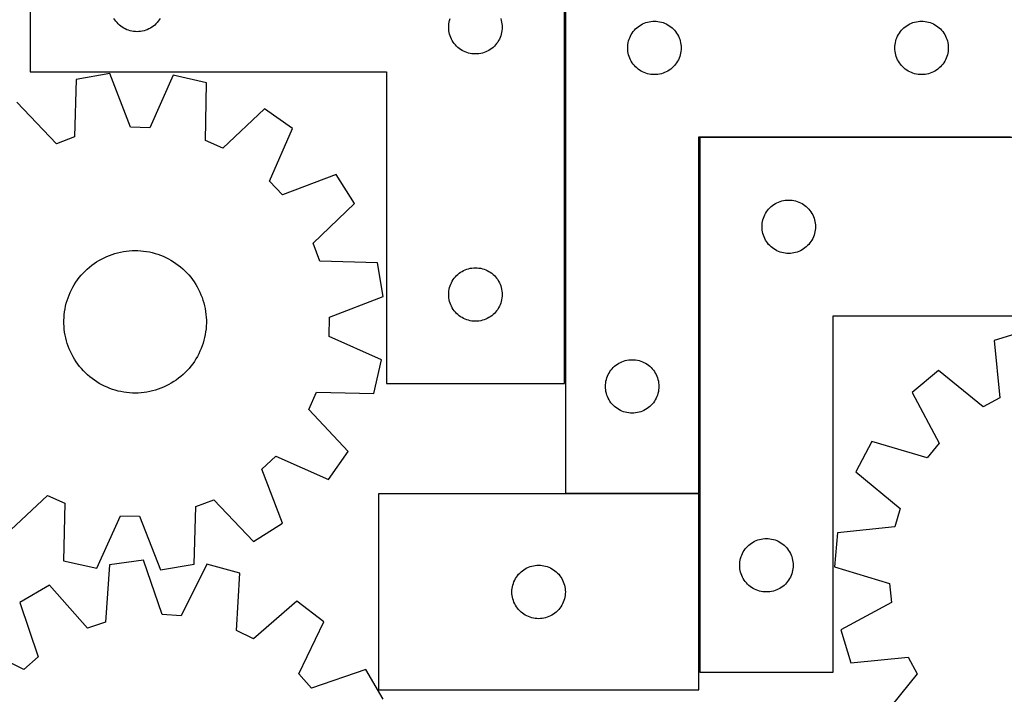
# Model space of a CAD drawing. Header units: millimetres. Extents: x 7 to 1243, y 7 to 1483.
# Tile 14 of 27: x 330 to 662, y 789 to 1016. Entities that reach past the tile are written whole.
import ezdxf

# ---------------------------------------------------------------- set-up
doc = ezdxf.new("R2010")
doc.units = ezdxf.units.MM
doc.layers.add('CUT', color=7, linetype='CONTINUOUS', true_color=0x000000)

msp = doc.modelspace()

# ---------------------------------------------------------------- linework, layer by layer
at = {"layer": 'CUT'}
for p, q in [((333.402826, 1043.480047), (333.402826, 998.480047)), ((513.402826, 893.480047), (513.402826, 1043.480047)), ((513.699637, 1036.527891), (513.699637, 856.527891)), ((361.9196, 1015.979915), (361.608598, 1016.480047)), ((362.262646, 1015.501195), (361.9196, 1015.979915)), ((362.636268, 1015.045935), (362.262646, 1015.501195)), ((376.543006, 1015.501195), (376.169385, 1015.045935)), ((376.886053, 1015.979915), (376.543006, 1015.501195)), ((377.197055, 1016.480047), (376.886053, 1015.979915)), ((474.479823, 1014.654783), (474.575759, 1015.23586)), ((474.575759, 1015.23586), (474.709494, 1015.809419)), ((474.709494, 1015.809419), (474.880455, 1016.373003)), ((491.925198, 1016.373003), (492.096159, 1015.809419)), ((492.096159, 1015.809419), (492.229894, 1015.23586)), ((492.229894, 1015.23586), (492.32583, 1014.654783)), ((540.806682, 1015.050263), (541.370266, 1015.221224)), ((541.370266, 1015.221224), (541.943824, 1015.354959)), ((541.943824, 1015.354959), (542.524902, 1015.450895)), ((542.524902, 1015.450895), (543.111009, 1015.508622)), ((543.111009, 1015.508622), (543.699637, 1015.527891)), ((543.699637, 1015.527891), (544.288265, 1015.508622)), ((544.288265, 1015.508622), (544.874373, 1015.450895)), ((544.874373, 1015.450895), (545.45545, 1015.354959)), ((545.45545, 1015.354959), (546.029009, 1015.221224)), ((546.029009, 1015.221224), (546.592592, 1015.050263)), ((630.806682, 1015.050263), (631.370266, 1015.221224)), ((631.370266, 1015.221224), (631.943824, 1015.354959)), ((631.943824, 1015.354959), (632.524902, 1015.450895)), ((632.524902, 1015.450895), (633.111009, 1015.508622)), ((633.111009, 1015.508622), (633.699637, 1015.527891)), ((633.699637, 1015.527891), (634.288265, 1015.508622)), ((634.288265, 1015.508622), (634.874373, 1015.450895)), ((634.874373, 1015.450895), (635.45545, 1015.354959)), ((635.45545, 1015.354959), (636.029009, 1015.221224)), ((636.029009, 1015.221224), (636.592592, 1015.050263)), ((363.038865, 1014.616086), (362.636268, 1015.045935)), ((363.468714, 1014.213489), (363.038865, 1014.616086)), ((363.923974, 1013.839867), (363.468714, 1014.213489)), ((364.402694, 1013.496821), (363.923974, 1013.839867)), ((364.902826, 1013.185819), (364.402694, 1013.496821)), ((365.422228, 1012.908193), (364.902826, 1013.185819)), ((365.958676, 1012.665132), (365.422228, 1012.908193)), ((366.509871, 1012.457676), (365.958676, 1012.665132)), ((367.073455, 1012.286715), (366.509871, 1012.457676)), ((367.647014, 1012.15298), (367.073455, 1012.286715)), ((368.228091, 1012.057044), (367.647014, 1012.15298)), ((368.814198, 1011.999317), (368.228091, 1012.057044)), ((369.402826, 1011.980047), (368.814198, 1011.999317)), ((369.991455, 1011.999317), (369.402826, 1011.980047)), ((370.577562, 1012.057044), (369.991455, 1011.999317)), ((371.158639, 1012.15298), (370.577562, 1012.057044)), ((371.732198, 1012.286715), (371.158639, 1012.15298)), ((372.295782, 1012.457676), (371.732198, 1012.286715)), ((372.846977, 1012.665132), (372.295782, 1012.457676)), ((373.383425, 1012.908193), (372.846977, 1012.665132)), ((373.902826, 1013.185819), (373.383425, 1012.908193)), ((374.402959, 1013.496821), (373.902826, 1013.185819)), ((374.881679, 1013.839867), (374.402959, 1013.496821)), ((375.336939, 1014.213489), (374.881679, 1013.839867)), ((375.766787, 1014.616086), (375.336939, 1014.213489)), ((376.169385, 1015.045935), (375.766787, 1014.616086)), ((474.402826, 1013.480047), (474.422096, 1014.068676)), ((474.422096, 1012.891419), (474.402826, 1013.480047)), ((474.422096, 1014.068676), (474.479823, 1014.654783)), ((474.479823, 1012.305312), (474.422096, 1012.891419)), ((474.575759, 1011.724235), (474.479823, 1012.305312)), ((492.32583, 1012.305312), (492.229894, 1011.724235)), ((492.32583, 1014.654783), (492.383557, 1014.068676)), ((492.383557, 1012.891419), (492.32583, 1012.305312)), ((492.383557, 1014.068676), (492.402826, 1013.480047)), ((492.402826, 1013.480047), (492.383557, 1012.891419)), ((536.216411, 1011.528024), (536.559457, 1012.006744)), ((536.559457, 1012.006744), (536.933079, 1012.462004)), ((536.933079, 1012.462004), (537.335676, 1012.891852)), ((537.335676, 1012.891852), (537.765525, 1013.29445)), ((537.765525, 1013.29445), (538.220784, 1013.668071)), ((538.220784, 1013.668071), (538.699505, 1014.011118)), ((538.699505, 1014.011118), (539.199637, 1014.32212)), ((539.199637, 1014.32212), (539.719039, 1014.599746)), ((539.719039, 1014.599746), (540.255486, 1014.842807)), ((540.255486, 1014.842807), (540.806682, 1015.050263)), ((546.592592, 1015.050263), (547.143788, 1014.842807)), ((547.143788, 1014.842807), (547.680235, 1014.599746)), ((547.680235, 1014.599746), (548.199637, 1014.32212)), ((548.199637, 1014.32212), (548.699769, 1014.011118)), ((548.699769, 1014.011118), (549.17849, 1013.668071)), ((549.17849, 1013.668071), (549.63375, 1013.29445)), ((549.63375, 1013.29445), (550.063598, 1012.891852)), ((550.063598, 1012.891852), (550.466196, 1012.462004)), ((550.466196, 1012.462004), (550.839817, 1012.006744)), ((550.839817, 1012.006744), (551.182864, 1011.528024)), ((626.216411, 1011.528024), (626.559457, 1012.006744)), ((626.559457, 1012.006744), (626.933079, 1012.462004)), ((626.933079, 1012.462004), (627.335676, 1012.891852)), ((627.335676, 1012.891852), (627.765525, 1013.29445)), ((627.765525, 1013.29445), (628.220784, 1013.668071)), ((628.220784, 1013.668071), (628.699505, 1014.011118)), ((628.699505, 1014.011118), (629.199637, 1014.32212)), ((629.199637, 1014.32212), (629.719039, 1014.599746)), ((629.719039, 1014.599746), (630.255486, 1014.842807)), ((630.255486, 1014.842807), (630.806682, 1015.050263)), ((636.592592, 1015.050263), (637.143788, 1014.842807)), ((637.143788, 1014.842807), (637.680235, 1014.599746)), ((637.680235, 1014.599746), (638.199637, 1014.32212)), ((638.199637, 1014.32212), (638.699769, 1014.011118)), ((638.699769, 1014.011118), (639.17849, 1013.668071)), ((639.17849, 1013.668071), (639.63375, 1013.29445)), ((639.63375, 1013.29445), (640.063598, 1012.891852)), ((640.063598, 1012.891852), (640.466196, 1012.462004)), ((640.466196, 1012.462004), (640.839817, 1012.006744)), ((640.839817, 1012.006744), (641.182864, 1011.528024)), ((474.709494, 1011.150676), (474.575759, 1011.724235)), ((474.880455, 1010.587092), (474.709494, 1011.150676)), ((475.087911, 1010.035897), (474.880455, 1010.587092)), ((475.330972, 1009.499449), (475.087911, 1010.035897)), ((475.608598, 1008.980047), (475.330972, 1009.499449)), ((475.9196, 1008.479915), (475.608598, 1008.980047)), ((476.262646, 1008.001195), (475.9196, 1008.479915)), ((490.886053, 1008.479915), (490.543006, 1008.001195)), ((491.197055, 1008.980047), (490.886053, 1008.479915)), ((491.474681, 1009.499449), (491.197055, 1008.980047)), ((491.717742, 1010.035897), (491.474681, 1009.499449)), ((491.925198, 1010.587092), (491.717742, 1010.035897)), ((492.096159, 1011.150676), (491.925198, 1010.587092)), ((492.229894, 1011.724235), (492.096159, 1011.150676)), ((534.87257, 1008.283704), (535.006305, 1008.857263)), ((535.006305, 1008.857263), (535.177266, 1009.420847)), ((535.177266, 1009.420847), (535.384721, 1009.972042)), ((535.384721, 1009.972042), (535.627783, 1010.50849)), ((535.627783, 1010.50849), (535.905409, 1011.027891)), ((535.905409, 1011.027891), (536.216411, 1011.528024)), ((551.182864, 1011.528024), (551.493866, 1011.027891)), ((551.493866, 1011.027891), (551.771492, 1010.50849)), ((551.771492, 1010.50849), (552.014553, 1009.972042)), ((552.014553, 1009.972042), (552.222008, 1009.420847)), ((552.222008, 1009.420847), (552.39297, 1008.857263)), ((552.39297, 1008.857263), (552.526705, 1008.283704)), ((624.87257, 1008.283704), (625.006305, 1008.857263)), ((625.006305, 1008.857263), (625.177266, 1009.420847)), ((625.177266, 1009.420847), (625.384721, 1009.972042)), ((625.384721, 1009.972042), (625.627783, 1010.50849)), ((625.627783, 1010.50849), (625.905409, 1011.027891)), ((625.905409, 1011.027891), (626.216411, 1011.528024)), ((641.182864, 1011.528024), (641.493866, 1011.027891)), ((641.493866, 1011.027891), (641.771492, 1010.50849)), ((641.771492, 1010.50849), (642.014553, 1009.972042)), ((642.014553, 1009.972042), (642.222008, 1009.420847)), ((642.222008, 1009.420847), (642.39297, 1008.857263)), ((642.39297, 1008.857263), (642.526705, 1008.283704)), ((476.636268, 1007.545935), (476.262646, 1008.001195)), ((477.038865, 1007.116086), (476.636268, 1007.545935)), ((477.468714, 1006.713489), (477.038865, 1007.116086)), ((477.923974, 1006.339867), (477.468714, 1006.713489)), ((478.402694, 1005.996821), (477.923974, 1006.339867)), ((478.902826, 1005.685819), (478.402694, 1005.996821)), ((479.422228, 1005.408193), (478.902826, 1005.685819)), ((479.958676, 1005.165132), (479.422228, 1005.408193)), ((480.509871, 1004.957676), (479.958676, 1005.165132)), ((486.846977, 1005.165132), (486.295782, 1004.957676)), ((487.383425, 1005.408193), (486.846977, 1005.165132)), ((487.902826, 1005.685819), (487.383425, 1005.408193)), ((488.402959, 1005.996821), (487.902826, 1005.685819)), ((488.881679, 1006.339867), (488.402959, 1005.996821)), ((489.336939, 1006.713489), (488.881679, 1006.339867)), ((489.766787, 1007.116086), (489.336939, 1006.713489)), ((490.169385, 1007.545935), (489.766787, 1007.116086)), ((490.543006, 1008.001195), (490.169385, 1007.545935)), ((534.699637, 1006.527891), (534.718907, 1007.11652)), ((534.718907, 1005.939263), (534.699637, 1006.527891)), ((534.718907, 1007.11652), (534.776633, 1007.702627)), ((534.776633, 1005.353156), (534.718907, 1005.939263)), ((534.776633, 1007.702627), (534.87257, 1008.283704)), ((534.87257, 1004.772079), (534.776633, 1005.353156)), ((552.526705, 1008.283704), (552.622641, 1007.702627)), ((552.622641, 1005.353156), (552.526705, 1004.772079)), ((552.622641, 1007.702627), (552.680368, 1007.11652)), ((552.680368, 1005.939263), (552.622641, 1005.353156)), ((552.680368, 1007.11652), (552.699637, 1006.527891)), ((552.699637, 1006.527891), (552.680368, 1005.939263)), ((624.699637, 1006.527891), (624.718907, 1007.11652)), ((624.718907, 1005.939263), (624.699637, 1006.527891)), ((624.718907, 1007.11652), (624.776633, 1007.702627)), ((624.776633, 1005.353156), (624.718907, 1005.939263)), ((624.776633, 1007.702627), (624.87257, 1008.283704)), ((624.87257, 1004.772079), (624.776633, 1005.353156)), ((642.526705, 1008.283704), (642.622641, 1007.702627)), ((642.622641, 1005.353156), (642.526705, 1004.772079)), ((642.622641, 1007.702627), (642.680368, 1007.11652)), ((642.680368, 1005.939263), (642.622641, 1005.353156)), ((642.680368, 1007.11652), (642.699637, 1006.527891)), ((642.699637, 1006.527891), (642.680368, 1005.939263)), ((481.073455, 1004.786715), (480.509871, 1004.957676)), ((481.647014, 1004.65298), (481.073455, 1004.786715)), ((482.228091, 1004.557044), (481.647014, 1004.65298)), ((482.814198, 1004.499317), (482.228091, 1004.557044)), ((483.402826, 1004.480047), (482.814198, 1004.499317)), ((483.991455, 1004.499317), (483.402826, 1004.480047)), ((484.577562, 1004.557044), (483.991455, 1004.499317)), ((485.158639, 1004.65298), (484.577562, 1004.557044)), ((485.732198, 1004.786715), (485.158639, 1004.65298)), ((486.295782, 1004.957676), (485.732198, 1004.786715)), ((535.006305, 1004.19852), (534.87257, 1004.772079)), ((535.177266, 1003.634936), (535.006305, 1004.19852)), ((535.384721, 1003.083741), (535.177266, 1003.634936)), ((535.627783, 1002.547293), (535.384721, 1003.083741)), ((535.905409, 1002.027891), (535.627783, 1002.547293)), ((536.216411, 1001.527759), (535.905409, 1002.027891)), ((551.493866, 1002.027891), (551.182864, 1001.527759)), ((551.771492, 1002.547293), (551.493866, 1002.027891)), ((552.014553, 1003.083741), (551.771492, 1002.547293)), ((552.222008, 1003.634936), (552.014553, 1003.083741)), ((552.39297, 1004.19852), (552.222008, 1003.634936)), ((552.526705, 1004.772079), (552.39297, 1004.19852)), ((625.006305, 1004.19852), (624.87257, 1004.772079)), ((625.177266, 1003.634936), (625.006305, 1004.19852)), ((625.384721, 1003.083741), (625.177266, 1003.634936)), ((625.627783, 1002.547293), (625.384721, 1003.083741)), ((625.905409, 1002.027891), (625.627783, 1002.547293)), ((626.216411, 1001.527759), (625.905409, 1002.027891)), ((641.493866, 1002.027891), (641.182864, 1001.527759)), ((641.771492, 1002.547293), (641.493866, 1002.027891)), ((642.014553, 1003.083741), (641.771492, 1002.547293)), ((642.222008, 1003.634936), (642.014553, 1003.083741)), ((642.39297, 1004.19852), (642.222008, 1003.634936)), ((642.526705, 1004.772079), (642.39297, 1004.19852)), ((536.559457, 1001.049039), (536.216411, 1001.527759)), ((536.933079, 1000.593779), (536.559457, 1001.049039)), ((537.335676, 1000.16393), (536.933079, 1000.593779)), ((537.765525, 999.761333), (537.335676, 1000.16393)), ((538.220784, 999.387711), (537.765525, 999.761333)), ((538.699505, 999.044665), (538.220784, 999.387711)), ((539.199637, 998.733663), (538.699505, 999.044665)), ((539.719039, 998.456037), (539.199637, 998.733663)), ((548.199637, 998.733663), (547.680235, 998.456037)), ((548.699769, 999.044665), (548.199637, 998.733663)), ((549.17849, 999.387711), (548.699769, 999.044665)), ((549.63375, 999.761333), (549.17849, 999.387711)), ((550.063598, 1000.16393), (549.63375, 999.761333)), ((550.466196, 1000.593779), (550.063598, 1000.16393)), ((550.839817, 1001.049039), (550.466196, 1000.593779)), ((551.182864, 1001.527759), (550.839817, 1001.049039)), ((626.559457, 1001.049039), (626.216411, 1001.527759)), ((626.933079, 1000.593779), (626.559457, 1001.049039)), ((627.335676, 1000.16393), (626.933079, 1000.593779)), ((627.765525, 999.761333), (627.335676, 1000.16393)), ((628.220784, 999.387711), (627.765525, 999.761333)), ((628.699505, 999.044665), (628.220784, 999.387711)), ((629.199637, 998.733663), (628.699505, 999.044665)), ((629.719039, 998.456037), (629.199637, 998.733663)), ((638.199637, 998.733663), (637.680235, 998.456037)), ((638.699769, 999.044665), (638.199637, 998.733663)), ((639.17849, 999.387711), (638.699769, 999.044665)), ((639.63375, 999.761333), (639.17849, 999.387711)), ((640.063598, 1000.16393), (639.63375, 999.761333)), ((640.466196, 1000.593779), (640.063598, 1000.16393)), ((640.839817, 1001.049039), (640.466196, 1000.593779)), ((641.182864, 1001.527759), (640.839817, 1001.049039)), ((333.402826, 998.480047), (453.402826, 998.480047)), ((348.843462, 995.895377), (348.273848, 976.527415)), ((360.212657, 997.851616), (348.843462, 995.895377)), ((367.222949, 979.787889), (360.212657, 997.851616)), ((381.588665, 997.296715), (373.650612, 979.621033)), ((392.841052, 994.753241), (381.588665, 997.296715)), ((453.402826, 998.480047), (453.402826, 893.480047)), ((540.255486, 998.212976), (539.719039, 998.456037)), ((540.806682, 998.00552), (540.255486, 998.212976)), ((541.370266, 997.834559), (540.806682, 998.00552)), ((541.943824, 997.700824), (541.370266, 997.834559)), ((542.524902, 997.604888), (541.943824, 997.700824)), ((543.111009, 997.547161), (542.524902, 997.604888)), ((543.699637, 997.527891), (543.111009, 997.547161)), ((544.288265, 997.547161), (543.699637, 997.527891)), ((544.874373, 997.604888), (544.288265, 997.547161)), ((545.45545, 997.700824), (544.874373, 997.604888)), ((546.029009, 997.834559), (545.45545, 997.700824)), ((546.592592, 998.00552), (546.029009, 997.834559)), ((547.143788, 998.212976), (546.592592, 998.00552)), ((547.680235, 998.456037), (547.143788, 998.212976)), ((630.255486, 998.212976), (629.719039, 998.456037)), ((630.806682, 998.00552), (630.255486, 998.212976)), ((631.370266, 997.834559), (630.806682, 998.00552)), ((631.943824, 997.700824), (631.370266, 997.834559)), ((632.524902, 997.604888), (631.943824, 997.700824)), ((633.111009, 997.547161), (632.524902, 997.604888)), ((633.699637, 997.527891), (633.111009, 997.547161)), ((634.288265, 997.547161), (633.699637, 997.527891)), ((634.874373, 997.604888), (634.288265, 997.547161)), ((635.45545, 997.700824), (634.874373, 997.604888)), ((636.029009, 997.834559), (635.45545, 997.700824)), ((636.592592, 998.00552), (636.029009, 997.834559)), ((637.143788, 998.212976), (636.592592, 998.00552)), ((637.680235, 998.456037), (637.143788, 998.212976)), ((392.405028, 975.381811), (392.841052, 994.753241)), ((342.271609, 974.22181), (328.882255, 988.227795)), ((412.377556, 986.060335), (398.279561, 972.767896)), ((421.800061, 979.40437), (412.377556, 986.060335)), ((373.650612, 979.621033), (367.222949, 979.787889)), ((413.984102, 961.674361), (421.800061, 979.40437)), ((348.273848, 976.527415), (342.271609, 974.22181)), ((398.279561, 972.767896), (392.405028, 975.381811)), ((558.699637, 856.527891), (558.699637, 976.527891)), ((558.699637, 976.527891), (663.699637, 976.527891)), ((558.938041, 976.304991), (558.938041, 796.304991)), ((708.938041, 976.304991), (558.938041, 976.304991)), ((436.522806, 963.896876), (418.41116, 957.011332)), ((442.680938, 954.141729), (436.522806, 963.896876)), ((418.41116, 957.011332), (413.984102, 961.674361)), ((428.674953, 940.752375), (442.680938, 954.141729)), ((581.79786, 951.783844), (582.171482, 952.239103)), ((582.171482, 952.239103), (582.57408, 952.668952)), ((582.57408, 952.668952), (583.003928, 953.071549)), ((583.003928, 953.071549), (583.459188, 953.445171)), ((583.459188, 953.445171), (583.937908, 953.788218)), ((583.937908, 953.788218), (584.438041, 954.09922)), ((584.438041, 954.09922), (584.957442, 954.376846)), ((584.957442, 954.376846), (585.49389, 954.619907)), ((585.49389, 954.619907), (586.045085, 954.827362)), ((586.045085, 954.827362), (586.608669, 954.998323)), ((586.608669, 954.998323), (587.182228, 955.132059)), ((587.182228, 955.132059), (587.763305, 955.227995)), ((587.763305, 955.227995), (588.349412, 955.285721)), ((588.349412, 955.285721), (588.938041, 955.304991)), ((588.938041, 955.304991), (589.526669, 955.285721)), ((589.526669, 955.285721), (590.112776, 955.227995)), ((590.112776, 955.227995), (590.693853, 955.132059)), ((590.693853, 955.132059), (591.267412, 954.998323)), ((591.267412, 954.998323), (591.830996, 954.827362)), ((591.830996, 954.827362), (592.382191, 954.619907)), ((592.382191, 954.619907), (592.918639, 954.376846)), ((592.918639, 954.376846), (593.438041, 954.09922)), ((593.438041, 954.09922), (593.938173, 953.788218)), ((593.938173, 953.788218), (594.416893, 953.445171)), ((594.416893, 953.445171), (594.872153, 953.071549)), ((594.872153, 953.071549), (595.302002, 952.668952)), ((595.302002, 952.668952), (595.704599, 952.239103)), ((595.704599, 952.239103), (596.078221, 951.783844)), ((580.244708, 948.634362), (580.415669, 949.197946)), ((580.415669, 949.197946), (580.623125, 949.749142)), ((580.623125, 949.749142), (580.866186, 950.285589)), ((580.866186, 950.285589), (581.143812, 950.804991)), ((581.143812, 950.804991), (581.454814, 951.305123)), ((581.454814, 951.305123), (581.79786, 951.783844)), ((596.078221, 951.783844), (596.421267, 951.305123)), ((596.421267, 951.305123), (596.732269, 950.804991)), ((596.732269, 950.804991), (597.009895, 950.285589)), ((597.009895, 950.285589), (597.252956, 949.749142)), ((597.252956, 949.749142), (597.460412, 949.197946)), ((597.460412, 949.197946), (597.631373, 948.634362)), ((579.938041, 946.304991), (579.95731, 946.893619)), ((579.95731, 945.716363), (579.938041, 946.304991)), ((579.95731, 946.893619), (580.015037, 947.479727)), ((580.015037, 945.130255), (579.95731, 945.716363)), ((580.015037, 947.479727), (580.110973, 948.060804)), ((580.110973, 948.060804), (580.244708, 948.634362)), ((597.631373, 948.634362), (597.765108, 948.060804)), ((597.765108, 948.060804), (597.861044, 947.479727)), ((597.861044, 947.479727), (597.918771, 946.893619)), ((597.918771, 945.716363), (597.861044, 945.130255)), ((597.918771, 946.893619), (597.938041, 946.304991)), ((597.938041, 946.304991), (597.918771, 945.716363)), ((580.110973, 944.549178), (580.015037, 945.130255)), ((580.244708, 943.97562), (580.110973, 944.549178)), ((580.415669, 943.412036), (580.244708, 943.97562)), ((580.623125, 942.86084), (580.415669, 943.412036)), ((580.866186, 942.324393), (580.623125, 942.86084)), ((581.143812, 941.804991), (580.866186, 942.324393)), ((597.009895, 942.324393), (596.732269, 941.804991)), ((597.252956, 942.86084), (597.009895, 942.324393)), ((597.460412, 943.412036), (597.252956, 942.86084)), ((597.631373, 943.97562), (597.460412, 943.412036)), ((597.765108, 944.549178), (597.631373, 943.97562)), ((597.861044, 945.130255), (597.765108, 944.549178)), ((430.980558, 934.750136), (428.674953, 940.752375)), ((581.454814, 941.304859), (581.143812, 941.804991)), ((581.79786, 940.826138), (581.454814, 941.304859)), ((582.171482, 940.370879), (581.79786, 940.826138)), ((582.57408, 939.94103), (582.171482, 940.370879)), ((583.003928, 939.538433), (582.57408, 939.94103)), ((583.459188, 939.164811), (583.003928, 939.538433)), ((583.937908, 938.821765), (583.459188, 939.164811)), ((584.438041, 938.510762), (583.937908, 938.821765)), ((593.938173, 938.821765), (593.438041, 938.510762)), ((594.416893, 939.164811), (593.938173, 938.821765)), ((594.872153, 939.538433), (594.416893, 939.164811)), ((595.302002, 939.94103), (594.872153, 939.538433)), ((595.704599, 940.370879), (595.302002, 939.94103)), ((596.078221, 940.826138), (595.704599, 940.370879)), ((596.421267, 941.304859), (596.078221, 940.826138)), ((596.732269, 941.804991), (596.421267, 941.304859)), ((357.394168, 935.435), (358.266271, 935.880121)), ((358.266271, 935.880121), (359.155803, 936.2893)), ((359.155803, 936.2893), (360.061285, 936.661855)), ((360.061285, 936.661855), (360.981209, 936.997168)), ((360.981209, 936.997168), (361.914045, 937.294678)), ((361.914045, 937.294678), (362.858239, 937.553893)), ((362.858239, 937.553893), (363.812221, 937.774379)), ((363.812221, 937.774379), (364.774402, 937.95577)), ((364.774402, 937.95577), (365.743181, 938.097764)), ((365.743181, 938.097764), (366.716946, 938.200125)), ((366.716946, 938.200125), (367.694075, 938.262682)), ((367.694075, 938.262682), (368.672943, 938.285331)), ((368.672943, 938.285331), (369.65192, 938.268035)), ((369.65192, 938.268035), (370.629377, 938.210822)), ((370.629377, 938.210822), (371.603686, 938.113788)), ((371.603686, 938.113788), (372.573228, 937.977093)), ((372.573228, 937.977093), (373.536386, 937.800967)), ((373.536386, 937.800967), (374.491559, 937.585701)), ((374.491559, 937.585701), (375.437157, 937.331653)), ((375.437157, 937.331653), (376.371606, 937.039248)), ((376.371606, 937.039248), (377.29335, 936.708972)), ((377.29335, 936.708972), (378.200856, 936.341373)), ((378.200856, 936.341373), (379.092612, 935.937064)), ((379.092612, 935.937064), (379.967135, 935.496719)), ((379.967135, 935.496719), (380.82297, 935.021069)), ((584.957442, 938.233136), (584.438041, 938.510762)), ((585.49389, 937.990075), (584.957442, 938.233136)), ((586.045085, 937.78262), (585.49389, 937.990075)), ((586.608669, 937.611659), (586.045085, 937.78262)), ((587.182228, 937.477923), (586.608669, 937.611659)), ((587.763305, 937.381987), (587.182228, 937.477923)), ((588.349412, 937.324261), (587.763305, 937.381987)), ((588.938041, 937.304991), (588.349412, 937.324261)), ((589.526669, 937.324261), (588.938041, 937.304991)), ((590.112776, 937.381987), (589.526669, 937.324261)), ((590.693853, 937.477923), (590.112776, 937.381987)), ((591.267412, 937.611659), (590.693853, 937.477923)), ((591.830996, 937.78262), (591.267412, 937.611659)), ((592.382191, 937.990075), (591.830996, 937.78262)), ((592.918639, 938.233136), (592.382191, 937.990075)), ((593.438041, 938.510762), (592.918639, 938.233136)), ((352.606542, 932.054998), (353.344763, 932.698212)), ((353.344763, 932.698212), (354.108605, 933.310781)), ((354.108605, 933.310781), (354.896798, 933.891683)), ((354.896798, 933.891683), (355.708029, 934.439953)), ((355.708029, 934.439953), (356.540948, 934.954677)), ((356.540948, 934.954677), (357.394168, 935.435)), ((380.82297, 935.021069), (381.658691, 934.510907)), ((381.658691, 934.510907), (382.472908, 933.967082)), ((382.472908, 933.967082), (383.264265, 933.390498)), ((383.264265, 933.390498), (384.031446, 932.782116)), ((384.031446, 932.782116), (384.773173, 932.142948)), ((384.773173, 932.142948), (385.488213, 931.474058)), ((450.34852, 934.180522), (430.980558, 934.750136)), ((452.304759, 922.811327), (450.34852, 934.180522)), ((480.509871, 932.002419), (481.073455, 932.17338)), ((481.073455, 932.17338), (481.647014, 932.307115)), ((481.647014, 932.307115), (482.228091, 932.403051)), ((482.228091, 932.403051), (482.814198, 932.460778)), ((482.814198, 932.460778), (483.402826, 932.480047)), ((483.402826, 932.480047), (483.991455, 932.460778)), ((483.991455, 932.460778), (484.577562, 932.403051)), ((484.577562, 932.403051), (485.158639, 932.307115)), ((485.158639, 932.307115), (485.732198, 932.17338)), ((485.732198, 932.17338), (486.295782, 932.002419)), ((349.341158, 928.418384), (349.933764, 929.197816)), ((349.933764, 929.197816), (350.557669, 929.952427)), ((350.557669, 929.952427), (351.211834, 930.680962)), ((351.211834, 930.680962), (351.895171, 931.382208)), ((351.895171, 931.382208), (352.606542, 932.054998)), ((385.488213, 931.474058), (386.175374, 930.776559)), ((386.175374, 930.776559), (386.833513, 930.051612)), ((386.833513, 930.051612), (387.461535, 929.300424)), ((387.461535, 929.300424), (388.058395, 928.524245)), ((475.9196, 928.48018), (476.262646, 928.9589)), ((476.262646, 928.9589), (476.636268, 929.41416)), ((476.636268, 929.41416), (477.038865, 929.844009)), ((477.038865, 929.844009), (477.468714, 930.246606)), ((477.468714, 930.246606), (477.923974, 930.620228)), ((477.923974, 930.620228), (478.402694, 930.963274)), ((478.402694, 930.963274), (478.902826, 931.274276)), ((478.902826, 931.274276), (479.422228, 931.551902)), ((479.422228, 931.551902), (479.958676, 931.794963)), ((479.958676, 931.794963), (480.509871, 932.002419)), ((486.295782, 932.002419), (486.846977, 931.794963)), ((486.846977, 931.794963), (487.383425, 931.551902)), ((487.383425, 931.551902), (487.902826, 931.274276)), ((487.902826, 931.274276), (488.402959, 930.963274)), ((488.402959, 930.963274), (488.881679, 930.620228)), ((488.881679, 930.620228), (489.336939, 930.246606)), ((489.336939, 930.246606), (489.766787, 929.844009)), ((489.766787, 929.844009), (490.169385, 929.41416)), ((490.169385, 929.41416), (490.543006, 928.9589)), ((490.543006, 928.9589), (490.886053, 928.48018)), ((347.302632, 925.078977), (347.760725, 925.944336)), ((347.760725, 925.944336), (348.253734, 926.790289)), ((348.253734, 926.790289), (348.780837, 927.61543)), ((348.780837, 927.61543), (349.341158, 928.418384)), ((388.058395, 928.524245), (388.623098, 927.724367)), ((388.623098, 927.724367), (389.154706, 926.902121)), ((389.154706, 926.902121), (389.652333, 926.058876)), ((389.652333, 926.058876), (390.115151, 925.196035)), ((474.575759, 925.23586), (474.709494, 925.809419)), ((474.709494, 925.809419), (474.880455, 926.373003)), ((474.880455, 926.373003), (475.087911, 926.924198)), ((475.087911, 926.924198), (475.330972, 927.460646)), ((475.330972, 927.460646), (475.608598, 927.980047)), ((475.608598, 927.980047), (475.9196, 928.48018)), ((490.886053, 928.48018), (491.197055, 927.980047)), ((491.197055, 927.980047), (491.474681, 927.460646)), ((491.474681, 927.460646), (491.717742, 926.924198)), ((491.717742, 926.924198), (491.925198, 926.373003)), ((491.925198, 926.373003), (492.096159, 925.809419)), ((492.096159, 925.809419), (492.229894, 925.23586)), ((345.833768, 921.45273), (346.145173, 922.381019)), ((346.145173, 922.381019), (346.494184, 923.295835)), ((346.494184, 923.295835), (346.880218, 924.195653)), ((346.880218, 924.195653), (347.302632, 925.078977)), ((390.115151, 925.196035), (390.54239, 924.315035)), ((390.54239, 924.315035), (390.933339, 923.417341)), ((390.933339, 923.417341), (391.287346, 922.504448)), ((391.287346, 922.504448), (391.603824, 921.577875)), ((434.241032, 915.801035), (452.304759, 922.811327)), ((474.402826, 923.480047), (474.422096, 924.068676)), ((474.422096, 922.891419), (474.402826, 923.480047)), ((474.422096, 924.068676), (474.479823, 924.654783)), ((474.479823, 922.305312), (474.422096, 922.891419)), ((474.479823, 924.654783), (474.575759, 925.23586)), ((474.575759, 921.724235), (474.479823, 922.305312)), ((492.229894, 925.23586), (492.32583, 924.654783)), ((492.32583, 922.305312), (492.229894, 921.724235)), ((492.32583, 924.654783), (492.383557, 924.068676)), ((492.383557, 922.891419), (492.32583, 922.305312)), ((492.383557, 924.068676), (492.402826, 923.480047)), ((492.402826, 923.480047), (492.383557, 922.891419)), ((345.130042, 918.602562), (345.325779, 919.561928)), ((345.325779, 919.561928), (345.560485, 920.512511)), ((345.560485, 920.512511), (345.833768, 921.45273)), ((391.603824, 921.577875), (391.882244, 920.639164)), ((391.882244, 920.639164), (392.122144, 919.689879)), ((392.122144, 919.689879), (392.323124, 918.731598)), ((474.709494, 921.150676), (474.575759, 921.724235)), ((474.880455, 920.587092), (474.709494, 921.150676)), ((475.087911, 920.035897), (474.880455, 920.587092)), ((475.330972, 919.499449), (475.087911, 920.035897)), ((475.608598, 918.980047), (475.330972, 919.499449)), ((475.9196, 918.479915), (475.608598, 918.980047)), ((491.197055, 918.980047), (490.886053, 918.479915)), ((491.474681, 919.499449), (491.197055, 918.980047)), ((491.717742, 920.035897), (491.474681, 919.499449)), ((491.925198, 920.587092), (491.717742, 920.035897)), ((492.096159, 921.150676), (491.925198, 920.587092)), ((492.229894, 921.724235), (492.096159, 921.150676)), ((344.742309, 914.709377), (344.779571, 915.687797)), ((344.779571, 915.687797), (344.85671, 916.663883)), ((344.85671, 916.663883), (344.973599, 917.636011)), ((344.973599, 917.636011), (345.130042, 918.602562)), ((392.323124, 918.731598), (392.484851, 917.765917)), ((392.484851, 917.765917), (392.607054, 916.794443)), ((392.607054, 916.794443), (392.68953, 915.818793)), ((392.68953, 915.818793), (392.732142, 914.840591)), ((434.074176, 909.373373), (434.241032, 915.801035)), ((476.262646, 918.001195), (475.9196, 918.479915)), ((476.636268, 917.545935), (476.262646, 918.001195)), ((477.038865, 917.116086), (476.636268, 917.545935)), ((477.468714, 916.713489), (477.038865, 917.116086)), ((477.923974, 916.339867), (477.468714, 916.713489)), ((478.402694, 915.996821), (477.923974, 916.339867)), ((478.902826, 915.685819), (478.402694, 915.996821)), ((479.422228, 915.408193), (478.902826, 915.685819)), ((487.902826, 915.685819), (487.383425, 915.408193)), ((488.402959, 915.996821), (487.902826, 915.685819)), ((488.881679, 916.339867), (488.402959, 915.996821)), ((489.336939, 916.713489), (488.881679, 916.339867)), ((489.766787, 917.116086), (489.336939, 916.713489)), ((490.169385, 917.545935), (489.766787, 917.116086)), ((490.543006, 918.001195), (490.169385, 917.545935)), ((490.886053, 918.479915), (490.543006, 918.001195)), ((603.938041, 796.304991), (603.938041, 916.304991)), ((603.938041, 916.304991), (708.938041, 916.304991)), ((344.744986, 913.73025), (344.742309, 914.709377)), ((344.787598, 912.752048), (344.744986, 913.73025)), ((344.870074, 911.776398), (344.787598, 912.752048)), ((392.697557, 912.883044), (392.620417, 911.906958)), ((392.734819, 913.861465), (392.697557, 912.883044)), ((392.732142, 914.840591), (392.734819, 913.861465)), ((479.958676, 915.165132), (479.422228, 915.408193)), ((480.509871, 914.957676), (479.958676, 915.165132)), ((481.073455, 914.786715), (480.509871, 914.957676)), ((481.647014, 914.65298), (481.073455, 914.786715)), ((482.228091, 914.557044), (481.647014, 914.65298)), ((482.814198, 914.499317), (482.228091, 914.557044)), ((483.402826, 914.480047), (482.814198, 914.499317)), ((483.991455, 914.499317), (483.402826, 914.480047)), ((484.577562, 914.557044), (483.991455, 914.499317)), ((485.158639, 914.65298), (484.577562, 914.557044)), ((485.732198, 914.786715), (485.158639, 914.65298)), ((486.295782, 914.957676), (485.732198, 914.786715)), ((486.846977, 915.165132), (486.295782, 914.957676)), ((487.383425, 915.408193), (486.846977, 915.165132)), ((344.992277, 910.804924), (344.870074, 911.776398)), ((345.154003, 909.839243), (344.992277, 910.804924)), ((345.354983, 908.880963), (345.154003, 909.839243)), ((392.151348, 909.008914), (391.916643, 908.058331)), ((392.347085, 909.968279), (392.151348, 909.008914)), ((392.503528, 910.93483), (392.347085, 909.968279)), ((392.620417, 911.906958), (392.503528, 910.93483)), ((451.749858, 901.43532), (434.074176, 909.373373)), ((669.224517, 911.389336), (658.195744, 908.005309)), ((345.594883, 907.931677), (345.354983, 908.880963)), ((345.873304, 906.992967), (345.594883, 907.931677)), ((346.189781, 906.066394), (345.873304, 906.992967)), ((346.543789, 905.153501), (346.189781, 906.066394)), ((391.331954, 906.189822), (390.982944, 905.275007)), ((391.64336, 907.118112), (391.331954, 906.189822)), ((391.916643, 908.058331), (391.64336, 907.118112)), ((658.195744, 908.005309), (660.09002, 888.721789)), ((346.934737, 904.255807), (346.543789, 905.153501)), ((347.361976, 903.374806), (346.934737, 904.255807)), ((347.824794, 902.511965), (347.361976, 903.374806)), ((348.322421, 901.66872), (347.824794, 902.511965)), ((389.716402, 902.626506), (389.223394, 901.780552)), ((390.174495, 903.491865), (389.716402, 902.626506)), ((390.59691, 904.375188), (390.174495, 903.491865)), ((390.982944, 905.275007), (390.59691, 904.375188)), ((348.854029, 900.846474), (348.322421, 901.66872)), ((349.418733, 900.046596), (348.854029, 900.846474)), ((350.015592, 899.270417), (349.418733, 900.046596)), ((350.643614, 898.519229), (350.015592, 899.270417)), ((387.543363, 899.373026), (386.919458, 898.618415)), ((388.135969, 900.152457), (387.543363, 899.373026)), ((388.69629, 900.955411), (388.135969, 900.152457)), ((389.223394, 901.780552), (388.69629, 900.955411)), ((449.206384, 890.182933), (451.749858, 901.43532)), ((529.835676, 898.891852), (530.265525, 899.29445)), ((530.265525, 899.29445), (530.720784, 899.668071)), ((530.720784, 899.668071), (531.199505, 900.011118)), ((531.199505, 900.011118), (531.699637, 900.32212)), ((531.699637, 900.32212), (532.219039, 900.599746)), ((532.219039, 900.599746), (532.755486, 900.842807)), ((532.755486, 900.842807), (533.306682, 901.050263)), ((533.306682, 901.050263), (533.870266, 901.221224)), ((533.870266, 901.221224), (534.443824, 901.354959)), ((534.443824, 901.354959), (535.024902, 901.450895)), ((535.024902, 901.450895), (535.611009, 901.508622)), ((535.611009, 901.508622), (536.199637, 901.527891)), ((536.199637, 901.527891), (536.788265, 901.508622)), ((536.788265, 901.508622), (537.374373, 901.450895)), ((537.374373, 901.450895), (537.95545, 901.354959)), ((537.95545, 901.354959), (538.529009, 901.221224)), ((538.529009, 901.221224), (539.092592, 901.050263)), ((539.092592, 901.050263), (539.643788, 900.842807)), ((539.643788, 900.842807), (540.180235, 900.599746)), ((540.180235, 900.599746), (540.699637, 900.32212)), ((540.699637, 900.32212), (541.199769, 900.011118)), ((541.199769, 900.011118), (541.67849, 899.668071)), ((541.67849, 899.668071), (542.13375, 899.29445)), ((542.13375, 899.29445), (542.563598, 898.891852)), ((351.301753, 897.794282), (350.643614, 898.519229)), ((351.988915, 897.096783), (351.301753, 897.794282)), ((352.703954, 896.427893), (351.988915, 897.096783)), ((353.445681, 895.788725), (352.703954, 896.427893)), ((354.212862, 895.180343), (353.445681, 895.788725)), ((384.132364, 895.872629), (383.368522, 895.260061)), ((384.870585, 896.515843), (384.132364, 895.872629)), ((385.581956, 897.188634), (384.870585, 896.515843)), ((386.265293, 897.88988), (385.581956, 897.188634)), ((386.919458, 898.618415), (386.265293, 897.88988)), ((527.677266, 895.420847), (527.884721, 895.972042)), ((527.884721, 895.972042), (528.127783, 896.50849)), ((528.127783, 896.50849), (528.405409, 897.027891)), ((528.405409, 897.027891), (528.716411, 897.528024)), ((528.716411, 897.528024), (529.059457, 898.006744)), ((529.059457, 898.006744), (529.433079, 898.462004)), ((529.433079, 898.462004), (529.835676, 898.891852)), ((542.563598, 898.891852), (542.966196, 898.462004)), ((542.966196, 898.462004), (543.339817, 898.006744)), ((543.339817, 898.006744), (543.682864, 897.528024)), ((543.682864, 897.528024), (543.993866, 897.027891)), ((543.993866, 897.027891), (544.271492, 896.50849)), ((544.271492, 896.50849), (544.514553, 895.972042)), ((544.514553, 895.972042), (544.722008, 895.420847)), ((639.369713, 897.865183), (630.475466, 890.518221)), ((654.429123, 885.672702), (639.369713, 897.865183)), ((355.004219, 894.603759), (354.212862, 895.180343)), ((355.818436, 894.059934), (355.004219, 894.603759)), ((356.654157, 893.549772), (355.818436, 894.059934)), ((357.509992, 893.074122), (356.654157, 893.549772)), ((358.384515, 892.633777), (357.509992, 893.074122)), ((359.276272, 892.229468), (358.384515, 892.633777)), ((379.210857, 892.69072), (378.321324, 892.281542)), ((380.082959, 893.135842), (379.210857, 892.69072)), ((380.93618, 893.616164), (380.082959, 893.135842)), ((381.769099, 894.130889), (380.93618, 893.616164)), ((382.580329, 894.679158), (381.769099, 894.130889)), ((383.368522, 895.260061), (382.580329, 894.679158)), ((453.402826, 893.480047), (513.402826, 893.480047)), ((527.199637, 892.527891), (527.218907, 893.11652)), ((527.218907, 891.939263), (527.199637, 892.527891)), ((527.218907, 893.11652), (527.276633, 893.702627)), ((527.276633, 893.702627), (527.37257, 894.283704)), ((527.37257, 894.283704), (527.506305, 894.857263)), ((527.506305, 894.857263), (527.677266, 895.420847)), ((544.722008, 895.420847), (544.89297, 894.857263)), ((544.89297, 894.857263), (545.026705, 894.283704)), ((545.026705, 894.283704), (545.122641, 893.702627)), ((545.122641, 893.702627), (545.180368, 893.11652)), ((545.180368, 893.11652), (545.199637, 892.527891)), ((545.199637, 892.527891), (545.180368, 891.939263)), ((360.183777, 891.86187), (359.276272, 892.229468)), ((361.105522, 891.531593), (360.183777, 891.86187)), ((362.03997, 891.239188), (361.105522, 891.531593)), ((362.985568, 890.985141), (362.03997, 891.239188)), ((363.940741, 890.769875), (362.985568, 890.985141)), ((364.9039, 890.593748), (363.940741, 890.769875)), ((365.873441, 890.457054), (364.9039, 890.593748)), ((366.847751, 890.360019), (365.873441, 890.457054)), ((367.825207, 890.302807), (366.847751, 890.360019)), ((368.804184, 890.28551), (367.825207, 890.302807)), ((369.783052, 890.30816), (368.804184, 890.28551)), ((370.760182, 890.370717), (369.783052, 890.30816)), ((371.733946, 890.473078), (370.760182, 890.370717)), ((372.702725, 890.615072), (371.733946, 890.473078)), ((373.664906, 890.796463), (372.702725, 890.615072)), ((374.618888, 891.016949), (373.664906, 890.796463)), ((375.563082, 891.276163), (374.618888, 891.016949)), ((376.495918, 891.573674), (375.563082, 891.276163)), ((377.415843, 891.908986), (376.495918, 891.573674)), ((378.321324, 892.281542), (377.415843, 891.908986)), ((427.221039, 884.744424), (429.834954, 890.618957)), ((429.834954, 890.618957), (449.206384, 890.182933)), ((527.276633, 891.353156), (527.218907, 891.939263)), ((527.37257, 890.772079), (527.276633, 891.353156)), ((527.506305, 890.19852), (527.37257, 890.772079)), ((527.677266, 889.634936), (527.506305, 890.19852)), ((527.884721, 889.083741), (527.677266, 889.634936)), ((528.127783, 888.547293), (527.884721, 889.083741)), ((544.514553, 889.083741), (544.271492, 888.547293)), ((544.722008, 889.634936), (544.514553, 889.083741)), ((544.89297, 890.19852), (544.722008, 889.634936)), ((545.026705, 890.772079), (544.89297, 890.19852)), ((545.122641, 891.353156), (545.026705, 890.772079)), ((545.180368, 891.939263), (545.122641, 891.353156)), ((630.475466, 890.518221), (639.605033, 873.42748)), ((528.405409, 888.027891), (528.127783, 888.547293)), ((528.716411, 887.527759), (528.405409, 888.027891)), ((529.059457, 887.049039), (528.716411, 887.527759)), ((529.433079, 886.593779), (529.059457, 887.049039)), ((529.835676, 886.16393), (529.433079, 886.593779)), ((530.265525, 885.761333), (529.835676, 886.16393)), ((530.720784, 885.387711), (530.265525, 885.761333)), ((542.13375, 885.761333), (541.67849, 885.387711)), ((542.563598, 886.16393), (542.13375, 885.761333)), ((542.966196, 886.593779), (542.563598, 886.16393)), ((543.339817, 887.049039), (542.966196, 886.593779)), ((543.682864, 887.527759), (543.339817, 887.049039)), ((543.993866, 888.027891), (543.682864, 887.527759)), ((544.271492, 888.547293), (543.993866, 888.027891)), ((660.09002, 888.721789), (654.429123, 885.672702)), ((440.513478, 870.646428), (427.221039, 884.744424)), ((531.199505, 885.044665), (530.720784, 885.387711)), ((531.699637, 884.733663), (531.199505, 885.044665)), ((532.219039, 884.456037), (531.699637, 884.733663)), ((532.755486, 884.212976), (532.219039, 884.456037)), ((533.306682, 884.00552), (532.755486, 884.212976)), ((533.870266, 883.834559), (533.306682, 884.00552)), ((534.443824, 883.700824), (533.870266, 883.834559)), ((535.024902, 883.604888), (534.443824, 883.700824)), ((535.611009, 883.547161), (535.024902, 883.604888)), ((536.199637, 883.527891), (535.611009, 883.547161)), ((536.788265, 883.547161), (536.199637, 883.527891)), ((537.374373, 883.604888), (536.788265, 883.547161)), ((537.95545, 883.700824), (537.374373, 883.604888)), ((538.529009, 883.834559), (537.95545, 883.700824)), ((539.092592, 884.00552), (538.529009, 883.834559)), ((539.643788, 884.212976), (539.092592, 884.00552)), ((540.180235, 884.456037), (539.643788, 884.212976)), ((540.699637, 884.733663), (540.180235, 884.456037)), ((541.199769, 885.044665), (540.699637, 884.733663)), ((541.67849, 885.387711), (541.199769, 885.044665)), ((616.96294, 873.945556), (611.557288, 863.754167)), ((635.541881, 868.444159), (616.96294, 873.945556)), ((639.605033, 873.42748), (635.541881, 868.444159)), ((433.857513, 861.223924), (440.513478, 870.646428)), ((411.464475, 864.612824), (416.127504, 869.039883)), ((416.127504, 869.039883), (433.857513, 861.223924)), ((418.350019, 846.501178), (411.464475, 864.612824)), ((611.557288, 863.754167), (626.532251, 851.458115)), ((558.684444, 856.316961), (450.684444, 856.316961)), ((450.684444, 856.316961), (450.684444, 790.316961)), ((513.699637, 856.527891), (558.699637, 856.527891)), ((558.684444, 790.316961), (558.684444, 856.316961)), ((325.099571, 842.510506), (339.197567, 855.802945)), ((339.197567, 855.802945), (345.0721, 853.189031)), ((345.0721, 853.189031), (344.636076, 833.817601)), ((389.203279, 852.043427), (395.205518, 854.349032)), ((395.205518, 854.349032), (408.594872, 840.343047)), ((388.633665, 832.675465), (389.203279, 852.043427)), ((626.532251, 851.458115), (624.685422, 845.299226)), ((355.888463, 831.274127), (363.826516, 848.949809)), ((363.826516, 848.949809), (370.254178, 848.782953)), ((370.254178, 848.782953), (377.26447, 830.719226)), ((408.594872, 840.343047), (418.350019, 846.501178)), ((605.415426, 843.272001), (604.32133, 831.787733)), ((624.685422, 845.299226), (605.415426, 843.272001)), ((575.503928, 839.071549), (575.959188, 839.445171)), ((575.959188, 839.445171), (576.437908, 839.788218)), ((576.437908, 839.788218), (576.938041, 840.09922)), ((576.938041, 840.09922), (577.457442, 840.376846)), ((577.457442, 840.376846), (577.99389, 840.619907)), ((577.99389, 840.619907), (578.545085, 840.827362)), ((578.545085, 840.827362), (579.108669, 840.998323)), ((579.108669, 840.998323), (579.682228, 841.132059)), ((579.682228, 841.132059), (580.263305, 841.227995)), ((580.263305, 841.227995), (580.849412, 841.285721)), ((580.849412, 841.285721), (581.438041, 841.304991)), ((581.438041, 841.304991), (582.026669, 841.285721)), ((582.026669, 841.285721), (582.612776, 841.227995)), ((582.612776, 841.227995), (583.193853, 841.132059)), ((583.193853, 841.132059), (583.767412, 840.998323)), ((583.767412, 840.998323), (584.330996, 840.827362)), ((584.330996, 840.827362), (584.882191, 840.619907)), ((584.882191, 840.619907), (585.418639, 840.376846)), ((585.418639, 840.376846), (585.938041, 840.09922)), ((585.938041, 840.09922), (586.438173, 839.788218)), ((586.438173, 839.788218), (586.916893, 839.445171)), ((586.916893, 839.445171), (587.372153, 839.071549)), ((573.123125, 835.749142), (573.366186, 836.285589)), ((573.366186, 836.285589), (573.643812, 836.804991)), ((573.643812, 836.804991), (573.954814, 837.305123)), ((573.954814, 837.305123), (574.29786, 837.783844)), ((574.29786, 837.783844), (574.671482, 838.239103)), ((574.671482, 838.239103), (575.07408, 838.668952)), ((575.07408, 838.668952), (575.503928, 839.071549)), ((587.372153, 839.071549), (587.802002, 838.668952)), ((587.802002, 838.668952), (588.204599, 838.239103)), ((588.204599, 838.239103), (588.578221, 837.783844)), ((588.578221, 837.783844), (588.921267, 837.305123)), ((588.921267, 837.305123), (589.232269, 836.804991)), ((589.232269, 836.804991), (589.509895, 836.285589)), ((589.509895, 836.285589), (589.752956, 835.749142)), ((344.636076, 833.817601), (355.888463, 831.274127)), ((371.534745, 833.99656), (360.098971, 832.477177)), ((377.848085, 815.677604), (371.534745, 833.99656)), ((377.26447, 830.719226), (388.633665, 832.675465)), ((392.873819, 832.623404), (384.264642, 815.264703)), ((404.02054, 829.65085), (392.873819, 832.623404)), ((572.438041, 832.304991), (572.45731, 832.893619)), ((572.45731, 832.893619), (572.515037, 833.479727)), ((572.515037, 833.479727), (572.610973, 834.060804)), ((572.610973, 834.060804), (572.744708, 834.634362)), ((572.744708, 834.634362), (572.915669, 835.197946)), ((572.915669, 835.197946), (573.123125, 835.749142)), ((589.752956, 835.749142), (589.960412, 835.197946)), ((589.960412, 835.197946), (590.131373, 834.634362)), ((590.131373, 834.634362), (590.265108, 834.060804)), ((590.265108, 834.060804), (590.361044, 833.479727)), ((590.361044, 833.479727), (590.418771, 832.893619)), ((590.418771, 832.893619), (590.438041, 832.304991)), ((360.098971, 832.477177), (358.788016, 813.145239)), ((402.842944, 810.31033), (404.02054, 829.65085)), ((497.917885, 829.251073), (498.320483, 829.680922)), ((498.320483, 829.680922), (498.750331, 830.083519)), ((498.750331, 830.083519), (499.205591, 830.457141)), ((499.205591, 830.457141), (499.684312, 830.800188)), ((499.684312, 830.800188), (500.184444, 831.11119)), ((500.184444, 831.11119), (500.703845, 831.388816)), ((500.703845, 831.388816), (501.240293, 831.631877)), ((501.240293, 831.631877), (501.791488, 831.839332)), ((501.791488, 831.839332), (502.355072, 832.010294)), ((502.355072, 832.010294), (502.928631, 832.144029)), ((502.928631, 832.144029), (503.509708, 832.239965)), ((503.509708, 832.239965), (504.095815, 832.297691)), ((504.095815, 832.297691), (504.684444, 832.316961)), ((504.684444, 832.316961), (505.273072, 832.297691)), ((505.273072, 832.297691), (505.859179, 832.239965)), ((505.859179, 832.239965), (506.440257, 832.144029)), ((506.440257, 832.144029), (507.013815, 832.010294)), ((507.013815, 832.010294), (507.577399, 831.839332)), ((507.577399, 831.839332), (508.128595, 831.631877)), ((508.128595, 831.631877), (508.665042, 831.388816)), ((508.665042, 831.388816), (509.184444, 831.11119)), ((509.184444, 831.11119), (509.684576, 830.800188)), ((509.684576, 830.800188), (510.163296, 830.457141)), ((510.163296, 830.457141), (510.618556, 830.083519)), ((510.618556, 830.083519), (511.048405, 829.680922)), ((511.048405, 829.680922), (511.451002, 829.251073)), ((572.45731, 831.716363), (572.438041, 832.304991)), ((572.515037, 831.130255), (572.45731, 831.716363)), ((572.610973, 830.549178), (572.515037, 831.130255)), ((572.744708, 829.97562), (572.610973, 830.549178)), ((572.915669, 829.412036), (572.744708, 829.97562)), ((573.123125, 828.86084), (572.915669, 829.412036)), ((589.960412, 829.412036), (589.752956, 828.86084)), ((590.131373, 829.97562), (589.960412, 829.412036)), ((590.265108, 830.549178), (590.131373, 829.97562)), ((590.361044, 831.130255), (590.265108, 830.549178)), ((590.418771, 831.716363), (590.361044, 831.130255)), ((590.438041, 832.304991), (590.418771, 831.716363)), ((604.32133, 831.787733), (622.861887, 826.158332)), ((495.991111, 825.646333), (496.162072, 826.209916)), ((496.162072, 826.209916), (496.369528, 826.761112)), ((496.369528, 826.761112), (496.612589, 827.297559)), ((496.612589, 827.297559), (496.890215, 827.816961)), ((496.890215, 827.816961), (497.201217, 828.317093)), ((497.201217, 828.317093), (497.544264, 828.795814)), ((497.544264, 828.795814), (497.917885, 829.251073)), ((511.451002, 829.251073), (511.824624, 828.795814)), ((511.824624, 828.795814), (512.16767, 828.317093)), ((512.16767, 828.317093), (512.478672, 827.816961)), ((512.478672, 827.816961), (512.756298, 827.297559)), ((512.756298, 827.297559), (512.999359, 826.761112)), ((512.999359, 826.761112), (513.206815, 826.209916)), ((513.206815, 826.209916), (513.377776, 825.646333)), ((573.366186, 828.324393), (573.123125, 828.86084)), ((573.643812, 827.804991), (573.366186, 828.324393)), ((573.954814, 827.304859), (573.643812, 827.804991)), ((574.29786, 826.826138), (573.954814, 827.304859)), ((574.671482, 826.370879), (574.29786, 826.826138)), ((575.07408, 825.94103), (574.671482, 826.370879)), ((588.204599, 826.370879), (587.802002, 825.94103)), ((588.578221, 826.826138), (588.204599, 826.370879)), ((588.921267, 827.304859), (588.578221, 826.826138)), ((589.232269, 827.804991), (588.921267, 827.304859)), ((589.509895, 828.324393), (589.232269, 827.804991)), ((589.752956, 828.86084), (589.509895, 828.324393)), ((622.861887, 826.158332), (623.512545, 819.761509)), ((339.858753, 825.579698), (329.874918, 819.799689)), ((352.70188, 811.0712), (339.858753, 825.579698)), ((495.684444, 823.316961), (495.703713, 823.905589)), ((495.703713, 822.728333), (495.684444, 823.316961)), ((495.703713, 823.905589), (495.76144, 824.491697)), ((495.76144, 822.142225), (495.703713, 822.728333)), ((495.76144, 824.491697), (495.857376, 825.072774)), ((495.857376, 825.072774), (495.991111, 825.646333)), ((513.377776, 825.646333), (513.511511, 825.072774)), ((513.511511, 825.072774), (513.607447, 824.491697)), ((513.607447, 824.491697), (513.665174, 823.905589)), ((513.665174, 822.728333), (513.607447, 822.142225)), ((513.665174, 823.905589), (513.684444, 823.316961)), ((513.684444, 823.316961), (513.665174, 822.728333)), ((575.503928, 825.538433), (575.07408, 825.94103)), ((575.959188, 825.164811), (575.503928, 825.538433)), ((576.437908, 824.821765), (575.959188, 825.164811)), ((576.938041, 824.510762), (576.437908, 824.821765)), ((577.457442, 824.233136), (576.938041, 824.510762)), ((577.99389, 823.990075), (577.457442, 824.233136)), ((578.545085, 823.78262), (577.99389, 823.990075)), ((579.108669, 823.611659), (578.545085, 823.78262)), ((579.682228, 823.477923), (579.108669, 823.611659)), ((580.263305, 823.381987), (579.682228, 823.477923)), ((580.849412, 823.324261), (580.263305, 823.381987)), ((581.438041, 823.304991), (580.849412, 823.324261)), ((582.026669, 823.324261), (581.438041, 823.304991)), ((582.612776, 823.381987), (582.026669, 823.324261)), ((583.193853, 823.477923), (582.612776, 823.381987)), ((583.767412, 823.611659), (583.193853, 823.477923)), ((584.330996, 823.78262), (583.767412, 823.611659)), ((584.882191, 823.990075), (584.330996, 823.78262)), ((585.418639, 824.233136), (584.882191, 823.990075)), ((585.938041, 824.510762), (585.418639, 824.233136)), ((586.438173, 824.821765), (585.938041, 824.510762)), ((586.916893, 825.164811), (586.438173, 824.821765)), ((587.372153, 825.538433), (586.916893, 825.164811)), ((587.802002, 825.94103), (587.372153, 825.538433)), ((329.874918, 819.799689), (336.061766, 801.437627)), ((423.209788, 820.216108), (408.613059, 807.473349)), ((432.370469, 813.204161), (423.209788, 820.216108)), ((495.857376, 821.561148), (495.76144, 822.142225)), ((495.991111, 820.98759), (495.857376, 821.561148)), ((496.162072, 820.424006), (495.991111, 820.98759)), ((496.369528, 819.87281), (496.162072, 820.424006)), ((496.612589, 819.336363), (496.369528, 819.87281)), ((512.999359, 819.87281), (512.756298, 819.336363)), ((513.206815, 820.424006), (512.999359, 819.87281)), ((513.377776, 820.98759), (513.206815, 820.424006)), ((513.511511, 821.561148), (513.377776, 820.98759)), ((513.607447, 822.142225), (513.511511, 821.561148)), ((623.512545, 819.761509), (606.485175, 810.514289)), ((496.890215, 818.816961), (496.612589, 819.336363)), ((497.201217, 818.316829), (496.890215, 818.816961)), ((497.544264, 817.838108), (497.201217, 818.316829)), ((497.917885, 817.382849), (497.544264, 817.838108)), ((498.320483, 816.953), (497.917885, 817.382849)), ((498.750331, 816.550403), (498.320483, 816.953)), ((499.205591, 816.176781), (498.750331, 816.550403)), ((499.684312, 815.833735), (499.205591, 816.176781)), ((510.163296, 816.176781), (509.684576, 815.833735)), ((510.618556, 816.550403), (510.163296, 816.176781)), ((511.048405, 816.953), (510.618556, 816.550403)), ((511.451002, 817.382849), (511.048405, 816.953)), ((511.824624, 817.838108), (511.451002, 817.382849)), ((512.16767, 818.316829), (511.824624, 817.838108)), ((512.478672, 818.816961), (512.16767, 818.316829)), ((512.756298, 819.336363), (512.478672, 818.816961)), ((358.788016, 813.145239), (352.70188, 811.0712)), ((384.264642, 815.264703), (377.848085, 815.677604)), ((423.881216, 795.786497), (432.370469, 813.204161)), ((500.184444, 815.522732), (499.684312, 815.833735)), ((500.703845, 815.245106), (500.184444, 815.522732)), ((501.240293, 815.002045), (500.703845, 815.245106)), ((501.791488, 814.79459), (501.240293, 815.002045)), ((502.355072, 814.623629), (501.791488, 814.79459)), ((502.928631, 814.489894), (502.355072, 814.623629)), ((503.509708, 814.393957), (502.928631, 814.489894)), ((504.095815, 814.336231), (503.509708, 814.393957)), ((504.684444, 814.316961), (504.095815, 814.336231)), ((505.273072, 814.336231), (504.684444, 814.316961)), ((505.859179, 814.393957), (505.273072, 814.336231)), ((506.440257, 814.489894), (505.859179, 814.393957)), ((507.013815, 814.623629), (506.440257, 814.489894)), ((507.577399, 814.79459), (507.013815, 814.623629)), ((508.128595, 815.002045), (507.577399, 814.79459)), ((508.665042, 815.245106), (508.128595, 815.002045)), ((509.184444, 815.522732), (508.665042, 815.245106)), ((509.684576, 815.833735), (509.184444, 815.522732)), ((408.613059, 807.473349), (402.842944, 810.31033)), ((606.485175, 810.514289), (609.869202, 799.485517)), ((331.23261, 797.192402), (313.814946, 805.681654)), ((336.061766, 801.437627), (331.23261, 797.192402)), ((609.869202, 799.485517), (629.152722, 801.379792)), ((629.152722, 801.379792), (632.201809, 795.718895)), ((446.488504, 797.144189), (428.126441, 790.957341)), ((452.268513, 787.160354), (446.488504, 797.144189)), ((558.938041, 796.304991), (603.938041, 796.304991)), ((428.126441, 790.957341), (423.881216, 795.786497)), ((632.201809, 795.718895), (620.009328, 780.659485)), ((450.684444, 790.316961), (558.684444, 790.316961))]:
    msp.add_line(p, q, dxfattribs=at)

doc.saveas('drawing.dxf')
